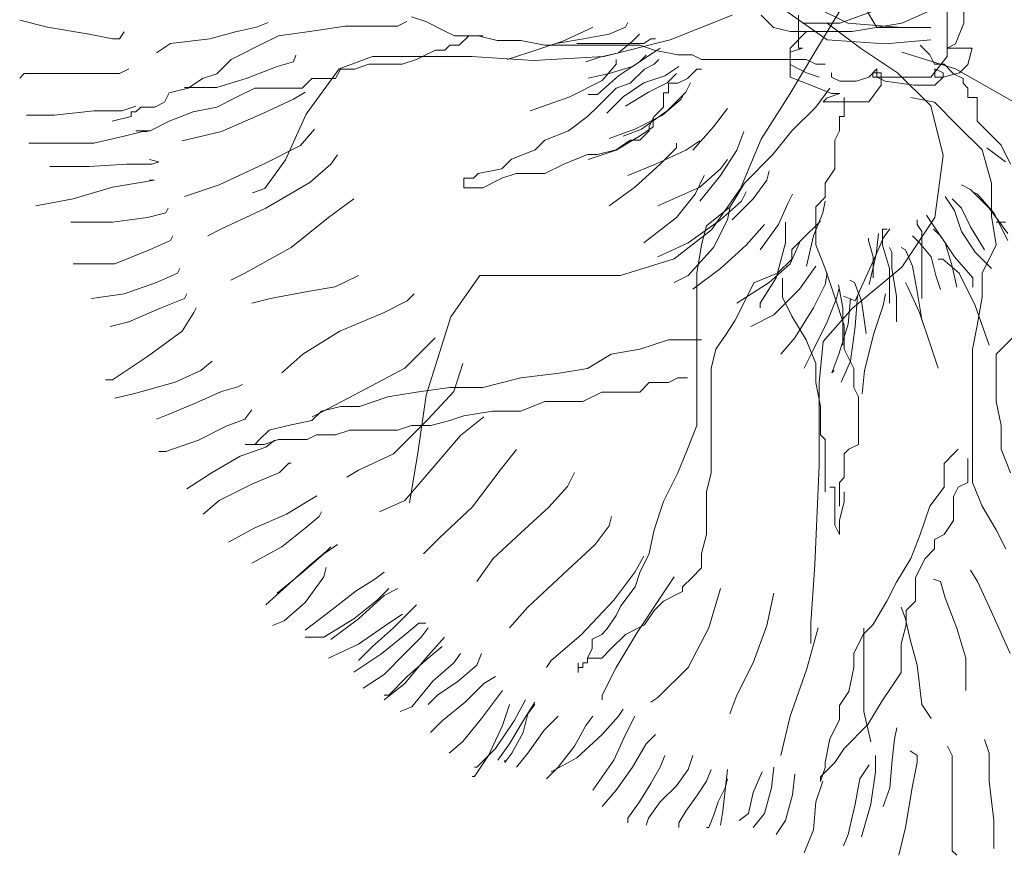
# Model space of a CAD drawing. Extents: x 12.9 to 34.2, y -51.7 to -4.
# Tile 8 of 75: x 31.753 to 32.611, y -49.997 to -49.268. Entities that reach past the tile are written whole.
import ezdxf

# ---------------------------------------------------------------- set-up
doc = ezdxf.new("R2010")
doc.units = 0
doc.header["$MEASUREMENT"] = 0
doc.layers.add('BLÄTTER', color=64, linetype='CONTINUOUS', lineweight=13)

msp = doc.modelspace()

# ---------------------------------------------------------------- linework, layer by layer
at = {"layer": 'BLÄTTER'}
for p, q in [((32.31986, -49.28603), (32.3739, -49.2644)), ((32.39912, -49.2644), (32.40993, -49.27522)), ((32.42074, -49.2608), (32.45677, -49.28603)), ((32.43154, -49.2644), (32.43154, -49.27882)), ((32.44596, -49.2572), (32.47477, -49.27161)), ((32.44596, -49.29683), (32.46757, -49.2608)), ((32.5072, -49.2572), (32.46757, -49.27161)), ((32.48919, -49.2572), (32.5, -49.27522)), ((32.55403, -49.2572), (32.52161, -49.27161)), ((32.56124, -49.27522), (32.56124, -49.2608)), ((32.57566, -49.27161), (32.57566, -49.2572)), ((31.75326, -49.26893), (31.77751, -49.275)), ((31.95946, -49.275), (31.96957, -49.27096)), ((32.09056, -49.27007), (32.08228, -49.27421)), ((32.0947, -49.26593), (32.10712, -49.27007)), ((32.10712, -49.27007), (32.12368, -49.27835)), ((32.28089, -49.275), (32.28292, -49.27096)), ((32.46757, -49.27161), (32.43514, -49.27161)), ((32.48559, -49.29323), (32.45677, -49.27161)), ((32.47477, -49.27161), (32.52161, -49.27522)), ((32.52161, -49.27161), (32.47838, -49.27882)), ((32.56845, -49.28963), (32.57566, -49.27161)), ((31.77751, -49.275), (31.8139, -49.28106)), ((31.8139, -49.28106), (31.83412, -49.28511)), ((31.84018, -49.28511), (31.84423, -49.27904)), ((31.91902, -49.28511), (31.94126, -49.27904)), ((31.94126, -49.27904), (31.95946, -49.275)), ((32.00774, -49.27835), (31.97876, -49.28249)), ((32.03673, -49.27421), (32.00774, -49.27835)), ((32.06571, -49.27421), (32.03673, -49.27421)), ((32.08228, -49.27421), (32.06571, -49.27421)), ((32.12368, -49.27835), (32.13196, -49.28249)), ((32.22631, -49.28713), (32.24854, -49.27702)), ((32.2445, -49.28511), (32.26674, -49.28106)), ((32.24854, -49.27702), (32.25259, -49.275)), ((32.26674, -49.28106), (32.28089, -49.275)), ((32.28696, -49.28713), (32.29302, -49.28106)), ((32.40993, -49.27522), (32.42434, -49.27882)), ((32.42434, -49.27882), (32.43875, -49.27882)), ((32.43875, -49.27882), (32.42434, -49.29323)), ((32.43154, -49.27882), (32.43154, -49.28603)), ((32.47838, -49.27882), (32.43875, -49.27882)), ((32.5, -49.27522), (32.54683, -49.27522)), ((32.56124, -49.30043), (32.56124, -49.27522)), ((31.83412, -49.28511), (31.84018, -49.28511)), ((31.87253, -49.29724), (31.88466, -49.28915)), ((31.88466, -49.28915), (31.91902, -49.28511)), ((31.9622, -49.29078), (31.94563, -49.29906)), ((31.97876, -49.28249), (31.9622, -49.29078)), ((32.12368, -49.29492), (32.12782, -49.29078)), ((32.12782, -49.29078), (32.1361, -49.29078)), ((32.13196, -49.28249), (32.15266, -49.28249)), ((32.1361, -49.29078), (32.14438, -49.28249)), ((32.14438, -49.28249), (32.1568, -49.28249)), ((32.15266, -49.28249), (32.16922, -49.28664)), ((32.16922, -49.28664), (32.18992, -49.28664)), ((32.18992, -49.28664), (32.21063, -49.29078)), ((32.19598, -49.29724), (32.22631, -49.28713)), ((32.21063, -49.29078), (32.23133, -49.29078)), ((32.22025, -49.28915), (32.2445, -49.28511)), ((32.23133, -49.29078), (32.24789, -49.29078)), ((32.23844, -49.28915), (32.25664, -49.28915)), ((32.24789, -49.29078), (32.27688, -49.29078)), ((32.25664, -49.28915), (32.27685, -49.28915)), ((32.26222, -49.30043), (32.31986, -49.28603)), ((32.27483, -49.29724), (32.28696, -49.28713)), ((32.27685, -49.28915), (32.29707, -49.28915)), ((32.27688, -49.29078), (32.29344, -49.29078)), ((32.29344, -49.29078), (32.30586, -49.29492)), ((32.29707, -49.28915), (32.30313, -49.28511)), ((32.30313, -49.28511), (32.30717, -49.28511)), ((32.43154, -49.28603), (32.43154, -49.29323)), ((32.45677, -49.28603), (32.5072, -49.28963)), ((32.5072, -49.28963), (32.54683, -49.28603)), ((32.54601, -49.29906), (32.53773, -49.29078)), ((32.56124, -49.29323), (32.56845, -49.28963)), ((31.94563, -49.29906), (31.93735, -49.3032)), ((31.9918, -49.30532), (31.99383, -49.29926)), ((32.09884, -49.3032), (32.10712, -49.29906)), ((32.10712, -49.29906), (32.1154, -49.29492)), ((32.1154, -49.29492), (32.12368, -49.29492)), ((32.17779, -49.3033), (32.19598, -49.29724)), ((32.25865, -49.30128), (32.27483, -49.29724)), ((32.28696, -49.30937), (32.30515, -49.29724)), ((32.29302, -49.30532), (32.29909, -49.29926)), ((32.30515, -49.29724), (32.31121, -49.2932)), ((32.30586, -49.29492), (32.32657, -49.29906)), ((32.32657, -49.29906), (32.33899, -49.29906)), ((32.33899, -49.29906), (32.34727, -49.3032)), ((32.43514, -49.29323), (32.42434, -49.29683)), ((32.42434, -49.29323), (32.42434, -49.30403)), ((32.42434, -49.29683), (32.42434, -49.30403)), ((32.42434, -49.33286), (32.44596, -49.29683)), ((32.43154, -49.29323), (32.43514, -49.29323)), ((32.51801, -49.31485), (32.48559, -49.29323)), ((32.52161, -49.29683), (32.56845, -49.31124)), ((32.55015, -49.30734), (32.54601, -49.29906)), ((32.57566, -49.29323), (32.56124, -49.29323)), ((32.58286, -49.29323), (32.57566, -49.29323)), ((32.57926, -49.30764), (32.58286, -49.29323)), ((31.93735, -49.3032), (31.92493, -49.31562)), ((31.97765, -49.30937), (31.9918, -49.30532)), ((32.03164, -49.31124), (32.06047, -49.30043)), ((32.04501, -49.31148), (32.05743, -49.30734)), ((32.05743, -49.30734), (32.06571, -49.30734)), ((32.06047, -49.30043), (32.1001, -49.30043)), ((32.06571, -49.30734), (32.07813, -49.30734)), ((32.07813, -49.30734), (32.08642, -49.30734)), ((32.08642, -49.30734), (32.09884, -49.3032)), ((32.1001, -49.30043), (32.14693, -49.30043)), ((32.14693, -49.30043), (32.20097, -49.30403)), ((32.20097, -49.30403), (32.26222, -49.30043)), ((32.24653, -49.30532), (32.25865, -49.30128)), ((32.26068, -49.32149), (32.27281, -49.30735)), ((32.27281, -49.30735), (32.27281, -49.3033)), ((32.27483, -49.31745), (32.29302, -49.30532)), ((32.30586, -49.30734), (32.29758, -49.31148)), ((32.31, -49.3032), (32.30586, -49.30734)), ((32.34727, -49.3032), (32.36383, -49.3032)), ((32.36383, -49.3032), (32.37211, -49.3032)), ((32.37211, -49.3032), (32.38453, -49.3032)), ((32.38453, -49.3032), (32.40109, -49.3032)), ((32.40109, -49.3032), (32.40937, -49.3032)), ((32.40937, -49.3032), (32.41351, -49.3032)), ((32.41351, -49.3032), (32.42179, -49.3032)), ((32.42179, -49.3032), (32.43007, -49.3032)), ((32.42434, -49.30403), (32.42434, -49.30764)), ((32.42434, -49.30403), (32.42434, -49.31845)), ((32.42434, -49.30764), (32.43154, -49.31124)), ((32.43007, -49.3032), (32.43835, -49.3032)), ((32.43835, -49.3032), (32.44664, -49.30734)), ((32.44664, -49.30734), (32.45078, -49.30734)), ((32.45078, -49.30734), (32.45492, -49.30734)), ((32.54683, -49.31845), (32.56124, -49.30043)), ((32.55843, -49.30734), (32.55015, -49.30734)), ((32.56671, -49.31562), (32.55843, -49.30734)), ((32.57205, -49.31485), (32.57926, -49.30764)), ((31.75326, -49.31948), (31.7573, -49.31543)), ((31.7573, -49.31543), (31.78965, -49.31543)), ((31.78965, -49.31543), (31.82199, -49.31543)), ((31.82199, -49.31543), (31.84018, -49.31543)), ((31.84018, -49.31543), (31.84827, -49.31139)), ((31.92493, -49.31562), (31.91251, -49.31976)), ((31.95137, -49.31948), (31.97765, -49.30937)), ((32.00282, -49.35087), (32.03164, -49.31124)), ((32.02845, -49.31976), (32.03259, -49.31148)), ((32.03259, -49.31148), (32.04501, -49.31148)), ((32.24854, -49.31948), (32.26674, -49.31543)), ((32.26674, -49.31543), (32.28696, -49.30937)), ((32.29758, -49.31148), (32.28516, -49.3239)), ((32.31526, -49.31745), (32.32739, -49.30937)), ((32.31728, -49.32352), (32.32537, -49.31543)), ((32.33485, -49.31976), (32.34313, -49.31148)), ((32.34313, -49.31148), (32.34727, -49.31148)), ((32.43154, -49.31124), (32.43875, -49.31485)), ((32.43875, -49.31485), (32.44956, -49.31845)), ((32.46037, -49.31485), (32.46037, -49.31845)), ((32.49279, -49.31845), (32.5, -49.31124)), ((32.5036, -49.31485), (32.4964, -49.31485)), ((32.4964, -49.31485), (32.4964, -49.31845)), ((32.5, -49.31124), (32.5, -49.31845)), ((32.5036, -49.31845), (32.5036, -49.31485)), ((32.54683, -49.34366), (32.51801, -49.31485)), ((32.55764, -49.31485), (32.55043, -49.31124)), ((32.55043, -49.31124), (32.55043, -49.31845)), ((32.55764, -49.31845), (32.55764, -49.31485)), ((32.55764, -49.31845), (32.57205, -49.31485)), ((32.575, -49.31976), (32.56671, -49.31562)), ((32.56845, -49.31124), (32.61889, -49.34006)), ((31.91251, -49.31976), (31.90009, -49.32804)), ((31.92509, -49.32756), (31.95137, -49.31948)), ((31.99946, -49.32804), (32.00774, -49.31976)), ((32.00774, -49.31976), (32.02845, -49.31976)), ((32.23237, -49.33565), (32.26068, -49.32149)), ((32.25664, -49.33363), (32.27483, -49.31745)), ((32.28516, -49.3239), (32.27274, -49.32804)), ((32.27887, -49.33565), (32.29707, -49.32352)), ((32.29707, -49.32352), (32.31526, -49.31745)), ((32.30111, -49.3316), (32.31728, -49.32352)), ((32.31828, -49.33218), (32.31828, -49.3239)), ((32.31828, -49.3239), (32.32657, -49.3239)), ((32.32657, -49.3239), (32.33485, -49.31976)), ((32.33345, -49.3316), (32.33749, -49.32352)), ((32.42434, -49.31845), (32.44235, -49.32566)), ((32.46037, -49.31845), (32.46757, -49.32205)), ((32.46757, -49.32205), (32.48198, -49.32205)), ((32.48198, -49.32205), (32.49279, -49.31845)), ((32.4964, -49.31845), (32.52522, -49.31845)), ((32.5, -49.31845), (32.5072, -49.32205)), ((32.5036, -49.32566), (32.5036, -49.31845)), ((32.5072, -49.32205), (32.53242, -49.32566)), ((32.52522, -49.31845), (32.54683, -49.31845)), ((32.55043, -49.32566), (32.55764, -49.31845)), ((32.55043, -49.31845), (32.55764, -49.31845)), ((32.575, -49.3239), (32.575, -49.31976)), ((32.57914, -49.32804), (32.575, -49.3239)), ((31.88353, -49.33218), (31.87939, -49.34046)), ((31.90009, -49.32804), (31.88353, -49.33218)), ((31.89679, -49.32756), (31.92509, -49.32756)), ((31.94149, -49.33632), (31.95806, -49.32804)), ((31.95806, -49.32804), (31.97876, -49.32804)), ((31.97876, -49.32804), (31.99946, -49.32804)), ((31.9918, -49.33767), (32.00191, -49.3316)), ((32.24854, -49.33363), (32.25664, -49.33363)), ((32.27274, -49.32804), (32.25617, -49.3446)), ((32.28089, -49.34373), (32.30111, -49.3316)), ((32.31414, -49.34046), (32.31414, -49.33218)), ((32.31414, -49.33218), (32.31828, -49.33218)), ((32.31728, -49.34777), (32.33345, -49.3316)), ((32.32941, -49.33767), (32.33143, -49.33363)), ((32.39912, -49.37249), (32.42434, -49.33286)), ((32.44235, -49.32566), (32.46037, -49.33286)), ((32.45906, -49.32804), (32.44664, -49.3446)), ((32.46757, -49.33286), (32.45677, -49.33646)), ((32.46037, -49.33286), (32.46757, -49.33286)), ((32.49279, -49.34006), (32.5036, -49.32566)), ((32.53242, -49.32566), (32.55043, -49.32566)), ((32.57914, -49.33632), (32.57914, -49.32804)), ((31.87939, -49.34046), (31.87111, -49.3446)), ((31.92493, -49.3446), (31.94149, -49.33632)), ((31.96552, -49.3498), (31.9918, -49.33767)), ((32.19801, -49.34777), (32.23237, -49.33565)), ((32.26472, -49.3498), (32.27887, -49.33565)), ((32.31324, -49.35182), (32.32941, -49.33767)), ((32.31414, -49.3446), (32.31414, -49.34046)), ((32.45677, -49.33646), (32.45316, -49.34006)), ((32.45316, -49.34006), (32.47117, -49.34006)), ((32.47117, -49.34006), (32.49279, -49.34006)), ((32.47148, -49.3446), (32.47148, -49.33632)), ((32.52945, -49.33632), (32.55015, -49.34046)), ((32.55015, -49.34046), (32.57086, -49.36117)), ((32.58742, -49.33632), (32.57914, -49.33632)), ((32.58742, -49.3446), (32.58742, -49.33632)), ((31.78358, -49.35182), (31.81795, -49.34777)), ((31.81795, -49.34777), (31.84221, -49.34777)), ((31.84221, -49.34777), (31.85434, -49.34373)), ((31.85455, -49.34875), (31.85041, -49.34875)), ((31.85041, -49.34875), (31.85041, -49.35289)), ((31.85869, -49.3446), (31.85455, -49.34875)), ((31.87111, -49.3446), (31.85869, -49.3446)), ((31.88353, -49.35703), (31.90423, -49.34875)), ((31.90423, -49.34875), (31.92493, -49.3446)), ((31.92913, -49.36597), (31.96552, -49.3498)), ((31.98481, -49.3905), (32.00282, -49.35087)), ((32.25617, -49.3446), (32.24789, -49.35289)), ((32.29504, -49.36395), (32.31728, -49.34777)), ((32.30586, -49.35289), (32.31414, -49.3446)), ((32.35771, -49.36193), (32.36984, -49.34576)), ((32.44664, -49.3446), (32.42593, -49.36531)), ((32.47148, -49.35289), (32.47148, -49.3446)), ((32.55764, -49.3869), (32.54683, -49.34366)), ((32.58742, -49.35703), (32.58742, -49.3446)), ((31.75932, -49.35182), (31.78358, -49.35182)), ((31.85041, -49.35289), (31.83384, -49.35703)), ((31.86697, -49.36531), (31.88353, -49.35703)), ((32.24789, -49.35289), (32.23133, -49.36531)), ((32.28898, -49.36395), (32.31324, -49.35182)), ((32.30172, -49.36117), (32.30586, -49.35289)), ((32.30515, -49.36193), (32.30515, -49.35384)), ((32.46734, -49.35703), (32.46734, -49.35289)), ((32.46734, -49.35289), (32.47148, -49.35289)), ((32.46734, -49.36531), (32.46734, -49.35703)), ((32.5957, -49.36531), (32.58742, -49.35703)), ((31.84423, -49.37001), (31.8604, -49.36597)), ((31.85455, -49.36531), (31.86697, -49.36531)), ((31.8604, -49.36597), (31.86445, -49.36597)), ((31.89477, -49.37406), (31.92913, -49.36597)), ((31.99787, -49.3781), (32.01, -49.36395)), ((32.23133, -49.36531), (32.21063, -49.37359)), ((32.26674, -49.37204), (32.28898, -49.36395)), ((32.27887, -49.37001), (32.29504, -49.36395)), ((32.29302, -49.37001), (32.30515, -49.36193)), ((32.29344, -49.37359), (32.30172, -49.36531)), ((32.30172, -49.36531), (32.30172, -49.36117)), ((32.33952, -49.38215), (32.35771, -49.36193)), ((32.37793, -49.38215), (32.38399, -49.36597)), ((32.42593, -49.36531), (32.40937, -49.38601)), ((32.4632, -49.37359), (32.46734, -49.36531)), ((32.57086, -49.36117), (32.59156, -49.38187)), ((32.59984, -49.36945), (32.5957, -49.36531)), ((31.76134, -49.37608), (31.78156, -49.37608)), ((31.78156, -49.37608), (31.81795, -49.37608)), ((31.81795, -49.37608), (31.84423, -49.37001)), ((32.21063, -49.37359), (32.20235, -49.38187)), ((32.27274, -49.38187), (32.28516, -49.37359)), ((32.27281, -49.38215), (32.29302, -49.37001)), ((32.28516, -49.37359), (32.29344, -49.37359)), ((32.32537, -49.38012), (32.32537, -49.37608)), ((32.33345, -49.38215), (32.34559, -49.37406)), ((32.38111, -49.41572), (32.39912, -49.37249)), ((32.4632, -49.38187), (32.4632, -49.37359)), ((32.60812, -49.37773), (32.59984, -49.36945)), ((31.96552, -49.39427), (31.99787, -49.3781)), ((32.20235, -49.38187), (32.18164, -49.39015)), ((32.24854, -49.39023), (32.27281, -49.38215)), ((32.25617, -49.38601), (32.27274, -49.38187)), ((32.30717, -49.39427), (32.33345, -49.38215)), ((32.31121, -49.39427), (32.32537, -49.38012)), ((32.36378, -49.40438), (32.37793, -49.38215)), ((32.4632, -49.39843), (32.4632, -49.38187)), ((32.59156, -49.38187), (32.59984, -49.41086)), ((32.61193, -49.39229), (32.59576, -49.38017)), ((32.6164, -49.39429), (32.60812, -49.37773)), ((31.87455, -49.39225), (31.86646, -49.39023)), ((31.86849, -49.39427), (31.87455, -49.39225)), ((31.96679, -49.41572), (31.98481, -49.3905)), ((32.02415, -49.39427), (32.03021, -49.38619)), ((32.18164, -49.39015), (32.17336, -49.39843)), ((32.22719, -49.39429), (32.24789, -49.38601)), ((32.24789, -49.38601), (32.25617, -49.38601)), ((32.36378, -49.39832), (32.36984, -49.39023)), ((32.40937, -49.38601), (32.38453, -49.41086)), ((32.55043, -49.44094), (32.55764, -49.3869)), ((31.77954, -49.3963), (31.8139, -49.3963)), ((31.8139, -49.3963), (31.84625, -49.39427)), ((31.84625, -49.39427), (31.86849, -49.39427)), ((31.92712, -49.41247), (31.96552, -49.39427)), ((32.00596, -49.41044), (32.02415, -49.39427)), ((32.17336, -49.39843), (32.15266, -49.40257)), ((32.21063, -49.40257), (32.22719, -49.39429)), ((32.28292, -49.40438), (32.30717, -49.39427)), ((32.28898, -49.41449), (32.31121, -49.39427)), ((32.34559, -49.41449), (32.36378, -49.39832)), ((32.40421, -49.40843), (32.40623, -49.40034)), ((32.45492, -49.41086), (32.4632, -49.39843)), ((31.83412, -49.41449), (31.85838, -49.41044)), ((31.85838, -49.41044), (31.87051, -49.40843)), ((31.87051, -49.40843), (31.86646, -49.40843)), ((31.96755, -49.43268), (32.00596, -49.41044)), ((32.14852, -49.40671), (32.14024, -49.40671)), ((32.14024, -49.40671), (32.14024, -49.415)), ((32.15266, -49.40257), (32.14852, -49.40671)), ((32.1568, -49.415), (32.17336, -49.40671)), ((32.17336, -49.40671), (32.18578, -49.40257)), ((32.18578, -49.40257), (32.21063, -49.40257)), ((32.34154, -49.42055), (32.34963, -49.40438)), ((32.34559, -49.42662), (32.36378, -49.40438)), ((32.38453, -49.41086), (32.37211, -49.43156)), ((32.39208, -49.4246), (32.40421, -49.40843)), ((32.45492, -49.42328), (32.45492, -49.41086)), ((32.59984, -49.41086), (32.59984, -49.43984)), ((31.79975, -49.4246), (31.83412, -49.41449)), ((31.89679, -49.42258), (31.92712, -49.41247)), ((31.95598, -49.41932), (31.96679, -49.41572)), ((32.14024, -49.415), (32.14852, -49.415)), ((32.14852, -49.415), (32.1568, -49.415)), ((32.26674, -49.43066), (32.28898, -49.41449)), ((32.3092, -49.43066), (32.34559, -49.41449)), ((32.35589, -49.45175), (32.38111, -49.41572)), ((32.38197, -49.42662), (32.38602, -49.41854)), ((32.5816, -49.41656), (32.57352, -49.41251)), ((32.59777, -49.43273), (32.5816, -49.41656)), ((32.58767, -49.4206), (32.58363, -49.41857)), ((31.76741, -49.43066), (31.79975, -49.4246)), ((32.02213, -49.44077), (32.04436, -49.4246)), ((32.32537, -49.44077), (32.34154, -49.42055)), ((32.36378, -49.44279), (32.38197, -49.42662)), ((32.37388, -49.44279), (32.39208, -49.4246)), ((32.4224, -49.42864), (32.42644, -49.42055)), ((32.44664, -49.43156), (32.45492, -49.42328)), ((32.45273, -49.43672), (32.45475, -49.42662)), ((32.56745, -49.43475), (32.55937, -49.42262)), ((32.57352, -49.43273), (32.56543, -49.42464)), ((32.60182, -49.43677), (32.58767, -49.4206)), ((31.88062, -49.43672), (31.88264, -49.43268)), ((31.92913, -49.45088), (31.96755, -49.43268)), ((32.37211, -49.43156), (32.35141, -49.44812)), ((32.36984, -49.44279), (32.37187, -49.43268)), ((32.41432, -49.44683), (32.4224, -49.42864)), ((32.44664, -49.44812), (32.44664, -49.43156)), ((32.57352, -49.45294), (32.56745, -49.43475)), ((32.5816, -49.4489), (32.57352, -49.43273)), ((32.61395, -49.45496), (32.59777, -49.43273)), ((31.79773, -49.44482), (31.83412, -49.44482)), ((31.83412, -49.44482), (31.86445, -49.44077)), ((31.86445, -49.44077), (31.88062, -49.43672)), ((31.98979, -49.46705), (32.02213, -49.44077)), ((32.29707, -49.46301), (32.32537, -49.44077)), ((32.33548, -49.46301), (32.36378, -49.44279)), ((32.35771, -49.46705), (32.36984, -49.44279)), ((32.42038, -49.46301), (32.42038, -49.44482)), ((32.44464, -49.45694), (32.45273, -49.43672)), ((32.45078, -49.44398), (32.44664, -49.44812)), ((32.52161, -49.48417), (32.55043, -49.44094)), ((32.53511, -49.44688), (32.53511, -49.44284)), ((32.54724, -49.44485), (32.5432, -49.43879)), ((32.55937, -49.46305), (32.54724, -49.44485)), ((32.59984, -49.43984), (32.60398, -49.46468)), ((32.61395, -49.46103), (32.60182, -49.43677)), ((32.61193, -49.44485), (32.60384, -49.44485)), ((31.91701, -49.45694), (31.92913, -49.45088)), ((32.32346, -49.47697), (32.35589, -49.45175)), ((32.35141, -49.44812), (32.34727, -49.46468)), ((32.38602, -49.46503), (32.40219, -49.44683)), ((32.39815, -49.46907), (32.41432, -49.44683)), ((32.43835, -49.4564), (32.44664, -49.44812)), ((32.44664, -49.44812), (32.44664, -49.46468)), ((32.50478, -49.46507), (32.50478, -49.45092)), ((32.50478, -49.45092), (32.50882, -49.45092)), ((32.50529, -49.45896), (32.51135, -49.45088)), ((32.53915, -49.45294), (32.53511, -49.44688)), ((32.53915, -49.47316), (32.53915, -49.45294)), ((32.55532, -49.45699), (32.54926, -49.45092)), ((32.58565, -49.47113), (32.57352, -49.45294)), ((32.59373, -49.46912), (32.5816, -49.4489)), ((31.86646, -49.46907), (31.88466, -49.46099)), ((31.88466, -49.46099), (31.88668, -49.45694)), ((32.42593, -49.46882), (32.43835, -49.4564)), ((32.43858, -49.48322), (32.44464, -49.45694)), ((32.49265, -49.46103), (32.49265, -49.45901)), ((32.4967, -49.47518), (32.49265, -49.46103)), ((32.49922, -49.47311), (32.50125, -49.45492)), ((32.49922, -49.47311), (32.50529, -49.45896)), ((32.53713, -49.46305), (32.53106, -49.45699)), ((32.56745, -49.47518), (32.55532, -49.45699)), ((31.83614, -49.4812), (31.86646, -49.46907)), ((31.94935, -49.48929), (31.98979, -49.46705)), ((32.3092, -49.47514), (32.33548, -49.46301)), ((32.33548, -49.49131), (32.35771, -49.46705)), ((32.34727, -49.46468), (32.34313, -49.48952)), ((32.36378, -49.48525), (32.38602, -49.46503)), ((32.4123, -49.49333), (32.42038, -49.46301)), ((32.42443, -49.4812), (32.43251, -49.46301)), ((32.42593, -49.4771), (32.42593, -49.46882)), ((32.44664, -49.46468), (32.45492, -49.48538)), ((32.51085, -49.48529), (32.50478, -49.46507)), ((32.51287, -49.47113), (32.51085, -49.46709)), ((32.525, -49.46912), (32.52096, -49.46709)), ((32.53106, -49.48327), (32.525, -49.46912)), ((32.54724, -49.47518), (32.53713, -49.46305)), ((32.56543, -49.48327), (32.55937, -49.46305)), ((32.60398, -49.46468), (32.59156, -49.48952)), ((32.27663, -49.49138), (32.32346, -49.47697)), ((32.41351, -49.48952), (32.42593, -49.4771)), ((32.48911, -49.49535), (32.49922, -49.47311)), ((32.49316, -49.49939), (32.49922, -49.47311)), ((32.4967, -49.49337), (32.4967, -49.47518)), ((32.51287, -49.48529), (32.51287, -49.47113)), ((32.53915, -49.49337), (32.53915, -49.47316)), ((32.55128, -49.49135), (32.54724, -49.47518)), ((32.55735, -49.4772), (32.5533, -49.4772)), ((32.57149, -49.48933), (32.55735, -49.4772)), ((32.58363, -49.49337), (32.56745, -49.47518)), ((32.5998, -49.48529), (32.58565, -49.47113)), ((31.79975, -49.4812), (31.83614, -49.4812)), ((31.89073, -49.48929), (31.89274, -49.48525)), ((32.33952, -49.50344), (32.36378, -49.48525)), ((32.40623, -49.49738), (32.42443, -49.4812)), ((32.43251, -49.50344), (32.44666, -49.48322)), ((32.45492, -49.48538), (32.4632, -49.51022)), ((32.47838, -49.5202), (32.52161, -49.48417)), ((32.51085, -49.51561), (32.51085, -49.48529)), ((32.51692, -49.50955), (32.51287, -49.48529)), ((32.53511, -49.50551), (32.53106, -49.48327)), ((32.56948, -49.50146), (32.56543, -49.48327)), ((31.87253, -49.49738), (31.89073, -49.48929)), ((31.93722, -49.49535), (31.94935, -49.48929)), ((32.02819, -49.50142), (32.04841, -49.49131)), ((32.12892, -49.52741), (32.15413, -49.49138)), ((32.15413, -49.49138), (32.18296, -49.49138)), ((32.18296, -49.49138), (32.21899, -49.49138)), ((32.21899, -49.49138), (32.27663, -49.49138)), ((32.32335, -49.49738), (32.33548, -49.49131)), ((32.34313, -49.48952), (32.34313, -49.5185)), ((32.39281, -49.4978), (32.41351, -49.48952)), ((32.39815, -49.51557), (32.4123, -49.49333)), ((32.41765, -49.49366), (32.41765, -49.4978)), ((32.45475, -49.49939), (32.45677, -49.48929)), ((32.48053, -49.49741), (32.47648, -49.4954)), ((32.48103, -49.51355), (32.48911, -49.49535)), ((32.53915, -49.51157), (32.53915, -49.49337)), ((32.55532, -49.50348), (32.55128, -49.49135)), ((32.58565, -49.51763), (32.57149, -49.48933)), ((32.58363, -49.50146), (32.58363, -49.49337)), ((32.59156, -49.48952), (32.59156, -49.51022)), ((31.84423, -49.50749), (31.87253, -49.49738)), ((32.00393, -49.50546), (32.02819, -49.50142)), ((32.37793, -49.51557), (32.40623, -49.49738)), ((32.38453, -49.51436), (32.39281, -49.4978)), ((32.41027, -49.52567), (32.43251, -49.50344)), ((32.41765, -49.4978), (32.41765, -49.51022)), ((32.44464, -49.51961), (32.45475, -49.49939)), ((32.46486, -49.51153), (32.46688, -49.50344)), ((32.47042, -49.51965), (32.46637, -49.49944)), ((32.48659, -49.51359), (32.48053, -49.49741)), ((32.52702, -49.50146), (32.525, -49.49741)), ((32.53713, -49.5237), (32.52702, -49.50146)), ((31.81593, -49.51153), (31.84423, -49.50749)), ((31.87657, -49.51961), (31.89679, -49.51153)), ((31.89679, -49.51153), (31.89881, -49.50749)), ((31.95541, -49.51557), (31.97159, -49.51153)), ((31.97159, -49.51153), (32.00393, -49.50546)), ((32.07064, -49.52366), (32.09086, -49.51355)), ((32.09086, -49.51355), (32.09692, -49.50749)), ((32.41765, -49.51022), (32.42593, -49.52678)), ((32.45677, -49.53174), (32.46486, -49.51153)), ((32.4632, -49.51022), (32.47148, -49.53507)), ((32.47092, -49.5095), (32.48103, -49.51355)), ((32.47497, -49.53377), (32.47699, -49.51153)), ((32.48103, -49.53578), (32.48305, -49.5095)), ((32.49064, -49.54189), (32.48659, -49.51359)), ((32.50529, -49.51759), (32.50731, -49.50749)), ((32.51692, -49.53179), (32.51692, -49.50955)), ((32.53915, -49.52976), (32.53511, -49.50551)), ((32.59156, -49.51022), (32.58742, -49.53507)), ((31.84827, -49.53174), (31.87657, -49.51961)), ((31.90488, -49.52366), (31.9069, -49.51961)), ((32.34313, -49.5185), (32.34313, -49.55163)), ((32.37625, -49.53092), (32.38453, -49.51436)), ((32.39815, -49.51961), (32.39815, -49.51557)), ((32.42847, -49.54589), (32.44464, -49.51961)), ((32.45316, -49.54902), (32.47838, -49.5202)), ((32.47042, -49.552), (32.47042, -49.51965)), ((32.49721, -49.54185), (32.50529, -49.51759)), ((32.59777, -49.552), (32.58565, -49.51763)), ((31.89477, -49.53983), (31.90488, -49.52366)), ((32.03224, -49.53983), (32.07064, -49.52366)), ((32.1073, -49.59586), (32.12892, -49.52741)), ((32.36797, -49.54335), (32.37625, -49.53092)), ((32.39006, -49.53578), (32.41027, -49.52567)), ((32.42593, -49.52678), (32.43835, -49.54749)), ((32.54724, -49.55402), (32.53713, -49.5237)), ((31.8321, -49.53578), (31.84827, -49.53174)), ((32.44464, -49.556), (32.45677, -49.53174)), ((32.46688, -49.56005), (32.47497, -49.53377)), ((32.47148, -49.53507), (32.47148, -49.55577)), ((32.47699, -49.56611), (32.48103, -49.53578)), ((32.58742, -49.53507), (32.58328, -49.55577)), ((31.86445, -49.56206), (31.89477, -49.53983)), ((31.99989, -49.56005), (32.03224, -49.53983)), ((32.10703, -49.55398), (32.11512, -49.54589)), ((32.31828, -49.54749), (32.29344, -49.55577)), ((32.33899, -49.54749), (32.31828, -49.54749)), ((32.34727, -49.54749), (32.33899, -49.54749)), ((32.35969, -49.55577), (32.36797, -49.54335)), ((32.41634, -49.56005), (32.42847, -49.54589)), ((32.43835, -49.54749), (32.44664, -49.56819)), ((32.48911, -49.5742), (32.49721, -49.54185)), ((32.60398, -49.55991), (32.62054, -49.54335)), ((32.08884, -49.57217), (32.10703, -49.55398)), ((32.29344, -49.55577), (32.2686, -49.55991)), ((32.34313, -49.55163), (32.34313, -49.58061)), ((32.35555, -49.57233), (32.35969, -49.55577)), ((32.43655, -49.57217), (32.44464, -49.556)), ((32.44956, -49.58505), (32.45316, -49.54902)), ((32.47148, -49.55577), (32.47976, -49.57233)), ((32.5533, -49.57222), (32.54724, -49.55402)), ((32.58328, -49.55577), (32.58328, -49.57233)), ((31.83412, -49.58228), (31.86445, -49.56206)), ((31.98169, -49.57622), (31.99989, -49.56005)), ((32.2686, -49.55991), (32.24789, -49.57233)), ((32.46082, -49.57622), (32.46688, -49.56005)), ((32.60398, -49.58061), (32.60398, -49.55991)), ((31.91094, -49.5742), (31.92105, -49.56611)), ((32.05043, -49.59239), (32.08884, -49.57217)), ((32.1313, -49.59239), (32.13938, -49.56813)), ((32.24789, -49.57233), (32.22305, -49.57647)), ((32.35555, -49.58889), (32.35555, -49.57233)), ((32.44664, -49.56819), (32.44664, -49.58475)), ((32.4689, -49.5843), (32.47699, -49.56611)), ((32.47976, -49.57233), (32.47976, -49.58889)), ((32.58328, -49.57233), (32.58328, -49.58889)), ((31.82806, -49.58228), (31.83412, -49.58228)), ((31.8887, -49.5843), (31.91094, -49.5742)), ((32.18992, -49.58061), (32.1568, -49.58889)), ((32.22305, -49.57647), (32.18992, -49.58061)), ((32.31828, -49.58475), (32.32657, -49.58061)), ((32.32657, -49.58061), (32.33485, -49.58061)), ((32.34313, -49.58061), (32.34313, -49.60132)), ((32.46283, -49.5742), (32.46082, -49.57622)), ((32.4871, -49.59441), (32.48911, -49.5742)), ((32.60398, -49.60132), (32.60398, -49.58061)), ((31.85231, -49.59441), (31.8887, -49.5843)), ((31.92913, -49.59239), (31.94329, -49.58834)), ((31.94329, -49.58834), (31.94733, -49.58633)), ((32.12782, -49.58889), (32.09884, -49.59303)), ((32.1568, -49.58889), (32.12782, -49.58889)), ((32.29344, -49.59303), (32.30172, -49.58475)), ((32.30172, -49.58475), (32.31, -49.58475)), ((32.31, -49.58475), (32.31828, -49.58475)), ((32.35555, -49.6096), (32.35555, -49.58889)), ((32.44664, -49.58475), (32.45078, -49.60546)), ((32.44956, -49.6571), (32.44956, -49.58505)), ((32.47976, -49.58889), (32.4839, -49.59718)), ((32.58328, -49.58889), (32.58328, -49.6096)), ((31.83614, -49.59845), (31.85231, -49.59441)), ((31.9069, -49.6025), (31.92913, -49.59239)), ((32.01607, -49.61058), (32.05043, -49.59239)), ((32.07399, -49.59718), (32.04915, -49.60546)), ((32.09884, -49.59303), (32.07399, -49.59718)), ((32.1001, -49.6463), (32.1073, -49.59586)), ((32.10906, -49.61665), (32.1313, -49.59239)), ((32.24375, -49.60132), (32.26031, -49.59303)), ((32.26031, -49.59303), (32.27274, -49.59303)), ((32.27274, -49.59303), (32.28102, -49.59303)), ((32.28102, -49.59303), (32.29344, -49.59303)), ((32.4839, -49.59718), (32.4839, -49.6096)), ((31.88264, -49.61261), (31.9069, -49.6025)), ((32.03259, -49.60546), (32.01602, -49.6096)), ((32.04915, -49.60546), (32.03259, -49.60546)), ((32.18992, -49.6096), (32.21063, -49.60132)), ((32.21063, -49.60132), (32.23133, -49.60132)), ((32.23133, -49.60132), (32.24375, -49.60132)), ((32.34313, -49.60132), (32.34313, -49.62202)), ((32.45078, -49.60546), (32.45078, -49.6096)), ((32.60812, -49.62202), (32.60398, -49.60132)), ((31.87253, -49.61665), (31.88264, -49.61261)), ((31.93318, -49.62272), (31.94935, -49.61665)), ((31.94935, -49.61665), (31.95541, -49.60856)), ((32.01602, -49.6096), (32.00774, -49.61788)), ((32.00797, -49.61462), (32.01607, -49.61058)), ((32.07874, -49.64697), (32.10906, -49.61665)), ((32.12782, -49.61788), (32.14024, -49.61374)), ((32.13736, -49.6308), (32.15758, -49.61462)), ((32.14024, -49.61374), (32.16508, -49.6096)), ((32.16508, -49.6096), (32.18992, -49.6096)), ((32.35555, -49.61788), (32.35555, -49.6096)), ((32.45078, -49.6096), (32.45078, -49.6303)), ((32.4839, -49.6096), (32.4839, -49.61374)), ((32.4839, -49.61374), (32.4839, -49.62202)), ((32.58328, -49.6096), (32.58328, -49.62616)), ((31.90892, -49.63484), (31.93318, -49.62272)), ((31.98704, -49.62202), (31.97048, -49.62616)), ((32.00774, -49.61788), (31.98704, -49.62202)), ((32.08228, -49.62616), (32.0947, -49.62202)), ((32.0947, -49.62202), (32.11126, -49.62202)), ((32.11126, -49.62202), (32.12782, -49.61788)), ((32.34313, -49.62202), (32.33485, -49.64272)), ((32.35555, -49.63444), (32.35555, -49.61788)), ((32.4839, -49.62202), (32.4839, -49.62616)), ((32.60812, -49.64272), (32.60812, -49.62202)), ((31.97048, -49.62616), (31.9622, -49.63444)), ((32.0036, -49.63444), (32.01188, -49.6303)), ((32.01188, -49.6303), (32.02017, -49.6303)), ((32.02017, -49.6303), (32.02845, -49.6303)), ((32.02845, -49.6303), (32.04087, -49.62616)), ((32.04087, -49.62616), (32.05743, -49.62616)), ((32.05743, -49.62616), (32.06571, -49.62616)), ((32.06571, -49.62616), (32.08228, -49.62616)), ((32.1131, -49.6591), (32.13736, -49.6308)), ((32.45078, -49.6303), (32.45492, -49.63444)), ((32.4839, -49.62616), (32.4839, -49.63444)), ((32.58328, -49.62616), (32.58328, -49.64686)), ((31.88062, -49.64495), (31.90892, -49.63484)), ((31.94531, -49.649), (31.96755, -49.6409)), ((31.95806, -49.63858), (31.94977, -49.63858)), ((31.94977, -49.63858), (31.95806, -49.63858)), ((31.9622, -49.63444), (31.95806, -49.63858)), ((31.95806, -49.63858), (31.96634, -49.63858)), ((31.96634, -49.63858), (31.97876, -49.63444)), ((31.96755, -49.6409), (31.97563, -49.63484)), ((31.97876, -49.63444), (32.0036, -49.63444)), ((32.35555, -49.651), (32.35555, -49.63444)), ((32.45492, -49.63444), (32.45492, -49.64686)), ((32.4839, -49.63858), (32.47562, -49.64272)), ((32.4839, -49.63444), (32.4839, -49.63858)), ((31.87455, -49.64495), (31.88062, -49.64495)), ((31.92105, -49.66314), (31.94531, -49.649)), ((32.04841, -49.66112), (32.07874, -49.64697)), ((32.09289, -49.68953), (32.1001, -49.6463)), ((32.17173, -49.66112), (32.18588, -49.64293)), ((32.33485, -49.64272), (32.32657, -49.66343)), ((32.35555, -49.66343), (32.35555, -49.651)), ((32.45492, -49.64686), (32.45492, -49.65515)), ((32.47562, -49.64272), (32.47148, -49.64686)), ((32.47148, -49.64686), (32.47148, -49.65515)), ((32.56671, -49.64686), (32.55843, -49.65515)), ((32.57086, -49.64272), (32.56671, -49.64686)), ((32.57914, -49.65515), (32.57914, -49.651)), ((32.58328, -49.64686), (32.58328, -49.67171)), ((32.6164, -49.66343), (32.60812, -49.64272)), ((31.97968, -49.66314), (31.98776, -49.65506)), ((31.98776, -49.65506), (31.98979, -49.65506)), ((32.08884, -49.6874), (32.1131, -49.6591)), ((32.44596, -49.74356), (32.44956, -49.6571)), ((32.45492, -49.65515), (32.45492, -49.66343)), ((32.47148, -49.65515), (32.47148, -49.65929)), ((32.47148, -49.65929), (32.47148, -49.66757)), ((32.55843, -49.65515), (32.55843, -49.67585)), ((32.57914, -49.65929), (32.57914, -49.65515)), ((32.57914, -49.67171), (32.57914, -49.65929)), ((31.89881, -49.67729), (31.92105, -49.66314)), ((31.95541, -49.67325), (31.97968, -49.66314)), ((32.0383, -49.66719), (32.04841, -49.66112)), ((32.14747, -49.69347), (32.17173, -49.66112)), ((32.23036, -49.67528), (32.23642, -49.66314)), ((32.32657, -49.66343), (32.31414, -49.68827)), ((32.35141, -49.67999), (32.35555, -49.66343)), ((32.45492, -49.66343), (32.45492, -49.66757)), ((32.45492, -49.66757), (32.45492, -49.67171)), ((32.47148, -49.66757), (32.46734, -49.67171)), ((31.92712, -49.6874), (31.95541, -49.67325)), ((32.21418, -49.69347), (32.23036, -49.67528)), ((32.45492, -49.67171), (32.45492, -49.67585)), ((32.45492, -49.67585), (32.45492, -49.67999)), ((32.4632, -49.67585), (32.45906, -49.67585)), ((32.45906, -49.67585), (32.4632, -49.67585)), ((32.4632, -49.67585), (32.4632, -49.68827)), ((32.46734, -49.67171), (32.46734, -49.67999)), ((32.55843, -49.67585), (32.54601, -49.69241)), ((32.56671, -49.68413), (32.57086, -49.67585)), ((32.57086, -49.67585), (32.57914, -49.67171)), ((32.58328, -49.67171), (32.59156, -49.69241)), ((32.00191, -49.68943), (32.01202, -49.68336)), ((32.35141, -49.68827), (32.35141, -49.67999)), ((32.46734, -49.67999), (32.46734, -49.68413)), ((32.46734, -49.68413), (32.46734, -49.68827)), ((32.47148, -49.68827), (32.47148, -49.67999)), ((32.56671, -49.69655), (32.56671, -49.68413)), ((31.91296, -49.69953), (31.92712, -49.6874)), ((31.98574, -49.69953), (32.00191, -49.68943)), ((32.0666, -49.69751), (32.08884, -49.6874)), ((32.11917, -49.71975), (32.14747, -49.69347)), ((32.18992, -49.71571), (32.21418, -49.69347)), ((32.31414, -49.68827), (32.30586, -49.71311)), ((32.35141, -49.70069), (32.35141, -49.68827)), ((32.4632, -49.68827), (32.4632, -49.69241)), ((32.4632, -49.69241), (32.4632, -49.70483)), ((32.46734, -49.68827), (32.46734, -49.69241)), ((32.46734, -49.70483), (32.47148, -49.68827)), ((32.54601, -49.69241), (32.53773, -49.71725)), ((32.59156, -49.69241), (32.60398, -49.71311)), ((31.95744, -49.71167), (31.98574, -49.69953)), ((32.00191, -49.71167), (32.01404, -49.70156)), ((32.01404, -49.70156), (32.01607, -49.69751)), ((32.26674, -49.70964), (32.26876, -49.70156)), ((32.35141, -49.71725), (32.35141, -49.70069)), ((32.56671, -49.70483), (32.56671, -49.69655)), ((32.25461, -49.72581), (32.26674, -49.70964)), ((32.4632, -49.70483), (32.4632, -49.70897)), ((32.4632, -49.70897), (32.46734, -49.71725)), ((32.46734, -49.71311), (32.46734, -49.70483)), ((32.55843, -49.71725), (32.56671, -49.70483)), ((31.9352, -49.72379), (31.95744, -49.71167)), ((31.98169, -49.72784), (32.00191, -49.71167)), ((32.16566, -49.73795), (32.18992, -49.71571)), ((32.30586, -49.71311), (32.30172, -49.73381)), ((32.34727, -49.73381), (32.35141, -49.71725)), ((32.46734, -49.71725), (32.46734, -49.71311)), ((32.53773, -49.71725), (32.52945, -49.73795)), ((32.55015, -49.72139), (32.55843, -49.71725)), ((32.60398, -49.71311), (32.61226, -49.72967)), ((31.95541, -49.74199), (31.98169, -49.72784)), ((32.01808, -49.7339), (32.03021, -49.72581)), ((32.02011, -49.73188), (32.02415, -49.72784)), ((32.10502, -49.7339), (32.11917, -49.71975)), ((32.22631, -49.75209), (32.25461, -49.72581)), ((32.55015, -49.72967), (32.55015, -49.72139)), ((31.99989, -49.75007), (32.01808, -49.7339)), ((32.00596, -49.74401), (32.02011, -49.73188)), ((32.28898, -49.75007), (32.29707, -49.73592)), ((32.30172, -49.73381), (32.29344, -49.75037)), ((32.34727, -49.74623), (32.34727, -49.73381)), ((32.54187, -49.73795), (32.55015, -49.72967)), ((31.98574, -49.7622), (32.00596, -49.74401)), ((32.15151, -49.75816), (32.16566, -49.73795)), ((32.44235, -49.79401), (32.44596, -49.74356)), ((32.52945, -49.73795), (32.51703, -49.75865)), ((32.53359, -49.75451), (32.54187, -49.73795)), ((31.97765, -49.76827), (31.99989, -49.75007)), ((32.01808, -49.75412), (32.02011, -49.74603)), ((32.06256, -49.75614), (32.07064, -49.75007)), ((32.19598, -49.7804), (32.22631, -49.75209)), ((32.27078, -49.77433), (32.28898, -49.75007)), ((32.29344, -49.75037), (32.2893, -49.76279)), ((32.33899, -49.75451), (32.34727, -49.74623)), ((32.58767, -49.7582), (32.5816, -49.74809)), ((31.96755, -49.77838), (31.98574, -49.7622)), ((32.00191, -49.77635), (32.01808, -49.75412)), ((32.04639, -49.76624), (32.06256, -49.75614)), ((32.31121, -49.77231), (32.32335, -49.75412)), ((32.33071, -49.76279), (32.33899, -49.75451)), ((32.51703, -49.75865), (32.50875, -49.77521)), ((32.53359, -49.76279), (32.53359, -49.75451)), ((32.55532, -49.7582), (32.54926, -49.75618)), ((32.55937, -49.77236), (32.55532, -49.7582)), ((32.5998, -49.78448), (32.58767, -49.7582)), ((32.02011, -49.78646), (32.04639, -49.76624)), ((32.04841, -49.79051), (32.07064, -49.77029)), ((32.06458, -49.77433), (32.07469, -49.76423)), ((32.07064, -49.77029), (32.08278, -49.76423)), ((32.2893, -49.76279), (32.27688, -49.77936)), ((32.31414, -49.77521), (32.33071, -49.76693)), ((32.33071, -49.76693), (32.33071, -49.76279)), ((32.35367, -49.79859), (32.36378, -49.76423)), ((32.40421, -49.79657), (32.41027, -49.76827)), ((32.53359, -49.77521), (32.53359, -49.76279)), ((31.98372, -49.79252), (32.00191, -49.77635)), ((32.04436, -49.79051), (32.06458, -49.77433)), ((32.09288, -49.78444), (32.09895, -49.77838)), ((32.24248, -49.80466), (32.27078, -49.77433)), ((32.27688, -49.77936), (32.27274, -49.78764)), ((32.291, -49.80263), (32.31121, -49.77231)), ((32.30586, -49.7835), (32.31414, -49.77521)), ((32.50875, -49.77521), (32.49632, -49.79592)), ((32.52531, -49.7835), (32.53359, -49.77521)), ((32.56948, -49.79864), (32.55937, -49.77236)), ((32.00191, -49.80062), (32.02011, -49.78646)), ((32.07469, -49.79455), (32.08682, -49.78646)), ((32.07874, -49.79859), (32.09288, -49.78444)), ((32.17981, -49.79859), (32.19598, -49.7804)), ((32.27274, -49.78764), (32.26446, -49.80006)), ((32.29758, -49.79592), (32.30586, -49.7835)), ((32.525, -49.79055), (32.52096, -49.78044)), ((32.52531, -49.79592), (32.52531, -49.7835)), ((32.61597, -49.82087), (32.5998, -49.78448)), ((31.97361, -49.79657), (31.98372, -49.79252)), ((32.01808, -49.80668), (32.04436, -49.79051)), ((32.02415, -49.8087), (32.04841, -49.79051)), ((32.04841, -49.81274), (32.07469, -49.79455)), ((32.08884, -49.80466), (32.10097, -49.79455)), ((32.10097, -49.79455), (32.10703, -49.79455)), ((32.28102, -49.8042), (32.29758, -49.79592)), ((32.39208, -49.82891), (32.40421, -49.79657)), ((32.44235, -49.81202), (32.44235, -49.79401)), ((32.49632, -49.79592), (32.48804, -49.8042)), ((32.52117, -49.81248), (32.52531, -49.79592)), ((32.52904, -49.80875), (32.525, -49.79055)), ((32.06054, -49.81476), (32.07874, -49.79859)), ((32.06863, -49.82083), (32.08884, -49.80466)), ((32.10299, -49.80668), (32.10906, -49.79859)), ((32.2162, -49.8269), (32.24248, -49.80466)), ((32.26031, -49.8042), (32.25203, -49.80834)), ((32.26446, -49.80006), (32.26031, -49.8042)), ((32.2686, -49.81662), (32.28102, -49.8042)), ((32.27281, -49.83296), (32.291, -49.80263)), ((32.33548, -49.83296), (32.35367, -49.79859)), ((32.43858, -49.83498), (32.44868, -49.79859)), ((32.48804, -49.8042), (32.47976, -49.82076)), ((32.48861, -49.82693), (32.48861, -49.79864)), ((32.57756, -49.82492), (32.56948, -49.79864)), ((32.00191, -49.80668), (32.01808, -49.80668)), ((32.02213, -49.82487), (32.04841, -49.81274)), ((32.08884, -49.82083), (32.10299, -49.80668)), ((32.10703, -49.82487), (32.12321, -49.80668)), ((32.25203, -49.80834), (32.25203, -49.81662)), ((32.52117, -49.82076), (32.52117, -49.81248)), ((32.53511, -49.83098), (32.52904, -49.80875)), ((32.04436, -49.837), (32.06863, -49.82083)), ((32.04841, -49.8269), (32.06054, -49.81476)), ((32.07064, -49.83902), (32.08884, -49.82083)), ((32.10906, -49.82487), (32.12119, -49.81476)), ((32.1313, -49.82891), (32.13736, -49.82083)), ((32.15151, -49.83094), (32.15555, -49.82083)), ((32.25203, -49.81662), (32.24789, -49.8249)), ((32.26031, -49.8249), (32.2686, -49.81662)), ((32.47976, -49.82076), (32.47976, -49.83318)), ((32.52117, -49.83732), (32.52117, -49.82076)), ((32.08884, -49.84711), (32.10703, -49.82487)), ((32.09086, -49.84104), (32.10906, -49.82487)), ((32.1131, -49.84509), (32.1313, -49.82891)), ((32.13534, -49.84509), (32.15151, -49.83094)), ((32.21216, -49.83296), (32.2162, -49.8269)), ((32.23961, -49.83732), (32.23961, -49.82904)), ((32.24789, -49.82904), (32.24375, -49.82904)), ((32.24375, -49.82904), (32.24375, -49.83318)), ((32.24789, -49.8249), (32.24789, -49.82904)), ((32.24789, -49.8249), (32.26031, -49.8249)), ((32.37793, -49.85722), (32.39208, -49.82891)), ((32.48861, -49.87141), (32.48861, -49.82693)), ((32.53915, -49.86535), (32.53511, -49.83098)), ((32.57756, -49.85322), (32.57756, -49.82492)), ((32.05245, -49.85115), (32.07064, -49.83902)), ((32.24375, -49.83318), (32.23961, -49.83318)), ((32.23961, -49.83318), (32.23961, -49.83732)), ((32.26068, -49.85722), (32.27281, -49.83296)), ((32.3092, -49.85924), (32.33548, -49.83296)), ((32.42443, -49.87541), (32.43858, -49.83498)), ((32.47976, -49.83318), (32.47562, -49.85389)), ((32.51289, -49.84975), (32.52117, -49.83732)), ((32.07064, -49.86126), (32.08884, -49.84711)), ((32.07469, -49.85722), (32.09086, -49.84104)), ((32.09491, -49.86733), (32.1131, -49.84509)), ((32.11714, -49.85722), (32.13534, -49.84509)), ((32.14141, -49.86328), (32.15758, -49.84711)), ((32.15758, -49.84711), (32.16769, -49.84104)), ((32.16769, -49.86126), (32.17375, -49.85318)), ((32.47562, -49.85389), (32.46734, -49.86631)), ((32.5046, -49.86217), (32.51289, -49.84975)), ((32.07064, -49.85722), (32.07469, -49.85722)), ((32.10906, -49.8653), (32.11714, -49.85722)), ((32.12119, -49.87946), (32.14141, -49.86328)), ((32.15555, -49.87743), (32.16769, -49.86126)), ((32.17375, -49.8835), (32.17981, -49.8653)), ((32.18386, -49.87946), (32.19397, -49.86126)), ((32.19194, -49.87946), (32.20205, -49.86328)), ((32.19598, -49.87339), (32.20205, -49.8653)), ((32.26068, -49.86126), (32.26068, -49.85722)), ((32.30313, -49.86328), (32.3092, -49.85924)), ((32.37187, -49.87339), (32.37793, -49.85722)), ((32.49218, -49.88287), (32.5046, -49.86217)), ((32.54724, -49.87748), (32.53915, -49.86535)), ((32.0848, -49.87137), (32.09491, -49.86733)), ((32.19194, -49.88957), (32.19598, -49.87339)), ((32.27483, -49.87541), (32.27887, -49.86935)), ((32.46734, -49.86631), (32.46734, -49.87873)), ((32.49468, -49.8977), (32.48861, -49.87141)), ((32.11108, -49.88957), (32.12119, -49.87946)), ((32.13938, -49.89765), (32.15555, -49.87743)), ((32.16769, -49.90371), (32.18386, -49.87946)), ((32.17981, -49.89967), (32.19194, -49.87946)), ((32.21014, -49.88754), (32.22226, -49.87541)), ((32.24653, -49.8835), (32.25259, -49.87541)), ((32.26068, -49.89158), (32.27483, -49.87541)), ((32.28089, -49.89158), (32.28898, -49.87541)), ((32.41634, -49.90978), (32.42443, -49.87541)), ((32.46734, -49.87873), (32.45906, -49.89529)), ((32.16162, -49.90978), (32.17375, -49.8835)), ((32.18183, -49.90775), (32.19194, -49.88957)), ((32.19598, -49.90775), (32.21014, -49.88754)), ((32.23642, -49.90169), (32.24653, -49.8835)), ((32.47148, -49.90358), (32.49218, -49.88287)), ((32.5154, -49.89563), (32.51742, -49.88552)), ((32.12725, -49.90775), (32.13938, -49.89765)), ((32.1697, -49.91382), (32.17981, -49.89967)), ((32.23844, -49.9118), (32.26068, -49.89158)), ((32.27078, -49.91382), (32.28089, -49.89158)), ((32.28696, -49.91989), (32.29909, -49.89967)), ((32.29909, -49.89967), (32.30717, -49.89158)), ((32.45906, -49.89529), (32.45492, -49.916)), ((32.51338, -49.91382), (32.5154, -49.89563)), ((32.59777, -49.9078), (32.59373, -49.89567)), ((32.15151, -49.91989), (32.16769, -49.90371)), ((32.17577, -49.91585), (32.18183, -49.90775)), ((32.18588, -49.91989), (32.19598, -49.90775)), ((32.22226, -49.91989), (32.23642, -49.90169)), ((32.4632, -49.916), (32.47148, -49.90358)), ((32.53511, -49.90982), (32.52904, -49.90578)), ((32.56543, -49.90982), (32.56139, -49.90174)), ((32.59777, -49.93206), (32.59777, -49.9078)), ((32.14949, -49.92797), (32.16162, -49.90978)), ((32.17577, -49.91382), (32.17577, -49.91585)), ((32.2162, -49.92393), (32.23844, -49.9118)), ((32.25664, -49.93404), (32.27078, -49.91382)), ((32.31121, -49.91989), (32.31526, -49.90978)), ((32.33548, -49.92191), (32.33952, -49.90978)), ((32.45078, -49.92842), (32.4632, -49.916)), ((32.45492, -49.916), (32.45492, -49.92014)), ((32.49872, -49.92398), (32.49872, -49.90982)), ((32.51135, -49.93808), (32.51338, -49.91382)), ((32.53106, -49.9361), (32.53511, -49.91588)), ((32.53511, -49.91588), (32.53511, -49.90982)), ((32.56543, -49.92802), (32.56543, -49.90982)), ((32.14949, -49.91989), (32.15151, -49.91989)), ((32.21216, -49.92999), (32.22226, -49.91989)), ((32.27281, -49.9401), (32.28696, -49.91989)), ((32.30313, -49.93404), (32.31121, -49.91989)), ((32.32537, -49.93606), (32.33548, -49.92191)), ((32.35165, -49.93202), (32.35569, -49.92191)), ((32.36782, -49.9401), (32.36984, -49.92191)), ((32.39208, -49.94213), (32.40016, -49.92393)), ((32.40826, -49.93808), (32.41027, -49.91989)), ((32.45492, -49.92014), (32.45078, -49.93256)), ((32.48507, -49.92999), (32.49316, -49.91786)), ((32.49468, -49.95227), (32.49872, -49.92398)), ((32.14747, -49.92797), (32.14949, -49.92797)), ((32.25259, -49.9401), (32.25664, -49.93404)), ((32.29302, -49.95021), (32.30313, -49.93404)), ((32.34356, -49.94414), (32.35165, -49.93202)), ((32.36782, -49.93808), (32.36984, -49.92999)), ((32.42644, -49.94414), (32.42847, -49.92595)), ((32.44666, -49.95021), (32.45273, -49.93202)), ((32.45078, -49.93256), (32.45078, -49.92842)), ((32.48103, -49.95223), (32.48507, -49.92999)), ((32.56543, -49.96036), (32.56543, -49.92802)), ((32.60182, -49.96643), (32.59777, -49.93206)), ((32.26068, -49.95425), (32.27281, -49.9401)), ((32.31121, -49.95021), (32.32537, -49.93606)), ((32.36176, -49.95021), (32.36782, -49.93808)), ((32.3658, -49.9583), (32.36782, -49.9401)), ((32.38804, -49.96032), (32.39208, -49.94213)), ((32.40219, -49.96032), (32.40826, -49.93808)), ((32.50529, -49.95425), (32.51135, -49.93808)), ((32.525, -49.97249), (32.53106, -49.9361)), ((32.28292, -49.96436), (32.29302, -49.95021)), ((32.30111, -49.96436), (32.31121, -49.95021)), ((32.33345, -49.9583), (32.34356, -49.94414)), ((32.35771, -49.96234), (32.36176, -49.95021)), ((32.42038, -49.96638), (32.42644, -49.94414)), ((32.44464, -49.97447), (32.44666, -49.95021)), ((32.32739, -49.96841), (32.33345, -49.9583)), ((32.36378, -49.97042), (32.3658, -49.9583)), ((32.47497, -49.97851), (32.48103, -49.95223)), ((32.48659, -49.98058), (32.49468, -49.95227)), ((32.28292, -49.96841), (32.28292, -49.96436)), ((32.29909, -49.97042), (32.30111, -49.96436)), ((32.32739, -49.97245), (32.32739, -49.96841)), ((32.35367, -49.97245), (32.35771, -49.96234)), ((32.37995, -49.96638), (32.38804, -49.96032)), ((32.39208, -49.97245), (32.40219, -49.96032)), ((32.4123, -49.97851), (32.42038, -49.96638)), ((32.56543, -49.99271), (32.56543, -49.96036)), ((32.60182, -49.99069), (32.60182, -49.96643)), ((32.35165, -49.97245), (32.35367, -49.97245)), ((32.43655, -49.99469), (32.44464, -49.97447)), ((32.51893, -49.99675), (32.525, -49.97249)), ((32.47092, -49.98862), (32.47497, -49.97851)), ((32.56948, -49.99675), (32.56543, -49.99271))]:
    msp.add_line(p, q, dxfattribs=at)

doc.saveas('drawing.dxf')
